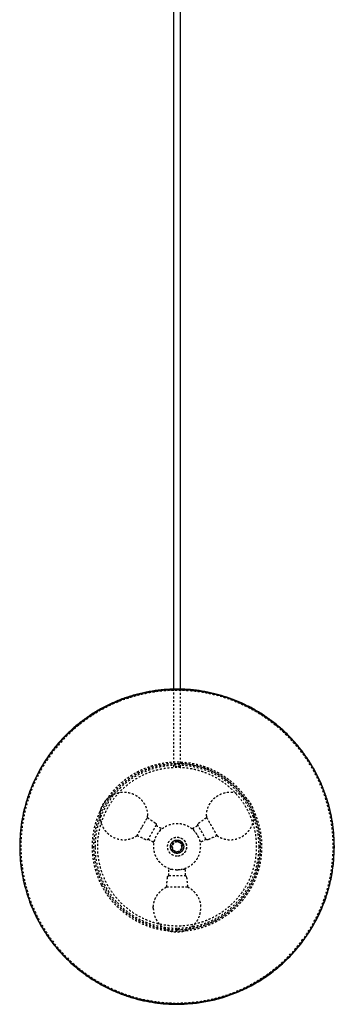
# Model space of a CAD drawing. Header units: millimetres. Extents: x -792 to 4548, y -647 to 5705.
# Tile 43 of 54: x -792 to -461, y 1568 to 2603. Entities that reach past the tile are written whole.
import ezdxf

# ---------------------------------------------------------------- set-up
doc = ezdxf.new("R2010")
doc.units = ezdxf.units.MM
doc.linetypes.add('Hidden', pattern=[4, 2, -2])
doc.layers.add('Make2D$Hidden$Curves', color=7, linetype='Hidden', true_color=0x8c8c8c)
doc.layers.add('Make2D$Visible$Curves', color=7, linetype='Continuous', true_color=0x000000)

msp = doc.modelspace()

# ---------------------------------------------------------------- linework, layer by layer
at = {"layer": 'Make2D$Hidden$Curves', "color": 253, "lineweight": -3, "true_color": 0xa0a0a0}
for points, weights, knots in [([(-626.2, 1898.2), (-462, 1898.2), (-462, 1734), (-462, 1569.8), (-626.2, 1569.8), (-790.5, 1569.8), (-790.5, 1734), (-790.5, 1898.2), (-626.2, 1898.2)], [1, 0.707106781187, 1, 0.707106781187, 1, 0.707106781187, 1, 0.707106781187, 1], [0, 0, 0, 257.972111, 257.972111, 515.944222, 515.944222, 773.916333, 773.916333, 1031.888444, 1031.888444, 1031.888444]), ([(-715.3, 1734), (-715.3, 1770.9), (-689.2, 1797), (-663.1, 1823), (-626.2, 1823), (-589.4, 1823), (-563.3, 1797), (-537.2, 1770.9), (-537.2, 1734)], [1, 0.853553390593, 0.853553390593, 0.853553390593, 1, 0.853553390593, 0.853553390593, 0.853553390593, 1], [0, 0, 0, 73.738476, 73.738476, 147.476953, 147.476953, 221.215429, 221.215429, 294.953905, 294.953905, 294.953905]), ([(-626.2, 1646.5), (-538.7, 1646.5), (-538.7, 1734), (-538.7, 1821.5), (-626.2, 1821.5), (-713.7, 1821.5), (-713.7, 1734), (-713.7, 1646.5), (-626.2, 1646.5)], [1, 0.707106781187, 1, 0.707106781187, 1, 0.707106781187, 1, 0.707106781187, 1], [-549.791898, -549.791898, -549.791898, -412.343923, -412.343923, -274.895949, -274.895949, -137.447974, -137.447974, 0, 0, 0]), ([(-626.2, 1646.6), (-713.7, 1646.6), (-713.7, 1734), (-713.7, 1821.4), (-626.2, 1821.4)], [1, 0.707106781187, 1, 0.707106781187, 1], [-274.636873, -274.636873, -274.636873, -137.318437, -137.318437, 0, 0, 0]), ([(-712.2, 1734), (-712.2, 1819.9), (-626.2, 1819.9), (-540.3, 1819.9), (-540.3, 1734)], [1, 0.707106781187, 1, 0.707106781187, 1], [0, 0, 0, 133.405809, 133.405809, 266.811617, 266.811617, 266.811617]), ([(-626.2, 1821.4), (-538.8, 1821.4), (-538.8, 1734), (-538.8, 1646.6), (-626.2, 1646.6)], [1, 0.707106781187, 1, 0.707106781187, 1], [-549.273747, -549.273747, -549.273747, -411.95531, -411.95531, -274.636873, -274.636873, -274.636873]), ([(-626.2, 1650.6), (-542.8, 1650.6), (-542.8, 1734), (-542.8, 1817.4), (-626.2, 1817.4), (-709.7, 1817.4), (-709.7, 1734), (-709.7, 1650.6), (-626.2, 1650.6)], [1, 0.707106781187, 1, 0.707106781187, 1, 0.707106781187, 1, 0.707106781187, 1], [-524.116784, -524.116784, -524.116784, -393.087588, -393.087588, -262.058392, -262.058392, -131.029196, -131.029196, 0, 0, 0]), ([(-707.2, 1766.3), (-707.2, 1771.1), (-705.5, 1775.5), (-703.5, 1780.3), (-699.9, 1784), (-696.2, 1787.7), (-691.4, 1789.6), (-687, 1791.3), (-682.2, 1791.3), (-677.5, 1791.3), (-673, 1789.6), (-668.2, 1787.7), (-664.6, 1784), (-660.9, 1780.3), (-659, 1775.5), (-657.2, 1771.1), (-657.2, 1766.3)], [1, 0.926776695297, 0.890165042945, 0.853553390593, 0.853553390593, 0.853553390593, 0.890165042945, 0.926776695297, 1, 0.926776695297, 0.890165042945, 0.853553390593, 0.853553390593, 0.853553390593, 0.890165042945, 0.926776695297, 1], [0, 0, 0, 9.530168, 9.530168, 19.877895, 19.877895, 30.225622, 30.225622, 39.75579, 39.75579, 49.285958, 49.285958, 59.633685, 59.633685, 69.981412, 69.981412, 79.51158, 79.51158, 79.51158]), ([(-595.3, 1766.3), (-595.3, 1771.1), (-593.5, 1775.5), (-591.6, 1780.3), (-587.9, 1784), (-584.3, 1787.7), (-579.5, 1789.6), (-575, 1791.3), (-570.3, 1791.3), (-565.5, 1791.3), (-561.1, 1789.6), (-556.3, 1787.7), (-552.6, 1784), (-548.9, 1780.3), (-547, 1775.5), (-545.3, 1771.1), (-545.3, 1766.3)], [1, 0.926776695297, 0.890165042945, 0.853553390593, 0.853553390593, 0.853553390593, 0.890165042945, 0.926776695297, 1, 0.926776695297, 0.890165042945, 0.853553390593, 0.853553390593, 0.853553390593, 0.890165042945, 0.926776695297, 1], [0, 0, 0, 9.530168, 9.530168, 19.877895, 19.877895, 30.225622, 30.225622, 39.75579, 39.75579, 49.285958, 49.285958, 59.633685, 59.633685, 69.981412, 69.981412, 79.51158, 79.51158, 79.51158]), ([(-707.2, 1766.3), (-707.2, 1761.6), (-705.5, 1757.1), (-703.5, 1752.3), (-699.9, 1748.7), (-696.2, 1745), (-691.4, 1743.1), (-687, 1741.3), (-682.2, 1741.3), (-677.5, 1741.3), (-673, 1743.1), (-670.5, 1744.1), (-668.3, 1745.6)], [1, 0.926776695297, 0.890165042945, 0.853553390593, 0.853553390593, 0.853553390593, 0.890165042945, 0.926776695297, 1, 0.926776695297, 0.890165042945, 0.870771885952, 0.861651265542], [0, 0, 0, 9.530168, 9.530168, 19.877895, 19.877895, 30.225622, 30.225622, 39.75579, 39.75579, 49.285958, 49.285958, 54.767139, 54.767139, 54.767139]), ([(-626.2, 1709.5), (-601.7, 1709.5), (-601.7, 1734), (-601.7, 1758.5), (-626.2, 1758.5), (-650.7, 1758.5), (-650.7, 1734), (-650.7, 1709.5), (-626.2, 1709.5)], [1, 0.707106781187, 1, 0.707106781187, 1, 0.707106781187, 1, 0.707106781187, 1], [-153.938203, -153.938203, -153.938203, -115.453653, -115.453653, -76.969102, -76.969102, -38.484551, -38.484551, 0, 0, 0]), ([(-649, 1758.8), (-648.4, 1758.4), (-648.3, 1757.7), (-648, 1756.9), (-648.5, 1756.2)], [0.965654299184, 0.853553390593, 0.853553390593, 0.853553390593, 1], [0.207251, 0.207251, 0.207251, 1.656854, 1.656854, 3.313708, 3.313708, 3.313708]), ([(-604, 1756.2), (-604.4, 1756.9), (-604.2, 1757.7), (-604, 1758.4), (-603.5, 1758.8)], [1, 0.853553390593, 0.853553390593, 0.853553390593, 0.965654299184], [0, 0, 0, 1.656854, 1.656854, 3.106458, 3.106458, 3.106458]), ([(-595.2, 1764.6), (-595.2, 1764.6), (-589.7, 1755.1), (-584.2, 1745.6), (-584.2, 1745.6)], [1, 0.707106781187, 1, 0.707106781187, 1], [-69.119648, -69.119648, -69.119648, -51.839736, -51.839736, -34.559824, -34.559824, -34.559824]), ([(-584.2, 1745.6), (-582, 1744.1), (-579.5, 1743.1), (-575, 1741.3), (-570.3, 1741.3), (-565.5, 1741.3), (-561.1, 1743.1), (-556.3, 1745), (-552.6, 1748.7), (-548.9, 1752.3), (-547, 1757.1), (-545.3, 1761.6), (-545.3, 1766.3)], [0.861651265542, 0.870771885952, 0.890165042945, 0.926776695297, 1, 0.926776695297, 0.890165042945, 0.853553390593, 0.853553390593, 0.853553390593, 0.890165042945, 0.926776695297, 1], [24.744441, 24.744441, 24.744441, 30.225622, 30.225622, 39.75579, 39.75579, 49.285958, 49.285958, 59.633685, 59.633685, 69.981412, 69.981412, 79.51158, 79.51158, 79.51158]), ([(-648.3, 1756.5), (-648.3, 1756.5), (-652.5, 1749.2), (-656.7, 1741.8), (-656.7, 1741.8)], [1, 0.707106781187, 1, 0.707106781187, 1], [13.310201, 13.310201, 13.310201, 26.620402, 26.620402, 39.930603, 39.930603, 39.930603]), ([(-595.7, 1741.8), (-595.7, 1741.8), (-600, 1749.2), (-604.2, 1756.5), (-604.2, 1756.5)], [1, 0.707106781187, 1, 0.707106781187, 1], [13.310201, 13.310201, 13.310201, 26.620402, 26.620402, 39.930603, 39.930603, 39.930603]), ([(-656.6, 1742.2), (-657, 1741.4), (-657.8, 1741.2), (-658.5, 1741), (-659.1, 1741.3)], [1, 0.853553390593, 0.853553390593, 0.853553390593, 0.965654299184], [0, 0, 0, 1.656854, 1.656854, 3.106458, 3.106458, 3.106458]), ([(-626.2, 1724), (-636.2, 1724), (-636.2, 1734), (-636.2, 1744), (-626.2, 1744)], [1, 0.707106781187, 1, 0.707106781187, 1], [0, 0, 0, 15.673254, 15.673254, 31.346507, 31.346507, 31.346507]), ([(-626.2, 1724), (-616.2, 1724), (-616.2, 1734), (-616.2, 1744), (-626.2, 1744), (-636.2, 1744), (-636.2, 1734), (-636.2, 1724), (-626.2, 1724)], [1, 0.707106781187, 1, 0.707106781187, 1, 0.707106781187, 1, 0.707106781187, 1], [-62.832016, -62.832016, -62.832016, -47.124012, -47.124012, -31.416008, -31.416008, -15.708004, -15.708004, 0, 0, 0]), ([(-626.2, 1739.8), (-630.1, 1739.8), (-631.5, 1736.2), (-632.6, 1733.8), (-631.4, 1731.4)], [1, 0.831469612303, 1, 0.877312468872, 0.933254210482], [0, 0, 0, 6.762174, 6.762174, 11.684933, 11.684933, 11.684933]), ([(-626.2, 1739.3), (-621, 1739.3), (-621, 1734), (-621, 1728.8), (-626.2, 1728.8), (-631.5, 1728.8), (-631.5, 1734), (-631.5, 1739.3), (-626.2, 1739.3)], [1, 0.707106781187, 1, 0.707106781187, 1, 0.707106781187, 1, 0.707106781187, 1], [0, 0, 0, 10.482613, 10.482613, 20.965225, 20.965225, 31.447838, 31.447838, 41.93045, 41.93045, 41.93045]), ([(-621.2, 1734), (-621.2, 1737.4), (-624.3, 1738.6), (-627.4, 1739.9), (-629.8, 1737.5), (-632.1, 1735.2), (-630.9, 1732.1), (-629.6, 1729), (-626.2, 1729)], [1, 0.831469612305, 1, 0.831469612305, 1, 0.831469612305, 1, 0.831469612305, 1], [0, 0, 0, 5.890517, 5.890517, 11.781034, 11.781034, 17.671551, 17.671551, 23.562067, 23.562067, 23.562067]), ([(-626.2, 1744), (-616.3, 1744), (-616.3, 1734), (-616.3, 1724), (-626.2, 1724)], [1, 0.707106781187, 1, 0.707106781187, 1], [0, 0, 0, 15.673254, 15.673254, 31.346507, 31.346507, 31.346507]), ([(-593.4, 1741.3), (-594, 1741), (-594.7, 1741.2), (-595.5, 1741.4), (-595.9, 1742.2)], [0.965654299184, 0.853553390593, 0.853553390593, 0.853553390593, 1], [0.207251, 0.207251, 0.207251, 1.656854, 1.656854, 3.313708, 3.313708, 3.313708]), ([(-631.4, 1731.4), (-630.9, 1730.6), (-630.3, 1730), (-627.6, 1727.2), (-624.1, 1728.7), (-620.5, 1730.2), (-620.5, 1734)], [0.933254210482, 0.954157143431, 1, 0.831469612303, 1, 0.831469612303, 1], [11.684933, 11.684933, 11.684933, 13.524349, 13.524349, 20.286523, 20.286523, 27.048697, 27.048697, 27.048697]), ([(-537.2, 1734), (-537.2, 1697.1), (-563.3, 1671.1), (-589.4, 1645), (-626.2, 1645)], [1, 0.853553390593, 0.853553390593, 0.853553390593, 1], [294.953905, 294.953905, 294.953905, 368.692381, 368.692381, 442.430858, 442.430858, 442.430858]), ([(-636.3, 1701.9), (-636.3, 1702.6), (-635.8, 1703.1), (-635.2, 1703.7), (-634.3, 1703.7)], [0.965654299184, 0.853553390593, 0.853553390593, 0.853553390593, 1], [0.207251, 0.207251, 0.207251, 1.656854, 1.656854, 3.313708, 3.313708, 3.313708]), ([(-634.7, 1703.7), (-634.7, 1703.7), (-626.2, 1703.7), (-617.8, 1703.7), (-617.8, 1703.7)], [1, 0.707106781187, 1, 0.707106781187, 1], [13.310201, 13.310201, 13.310201, 26.620402, 26.620402, 39.930603, 39.930603, 39.930603]), ([(-618.1, 1703.7), (-617.3, 1703.7), (-616.7, 1703.1), (-616.2, 1702.6), (-616.2, 1701.9)], [1, 0.853553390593, 0.853553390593, 0.853553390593, 0.965654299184], [0, 0, 0, 1.656854, 1.656854, 3.106458, 3.106458, 3.106458]), ([(-626.2, 1645), (-663.1, 1645), (-689.2, 1671.1), (-699.2, 1681), (-705.6, 1693.6)], [1, 0.853553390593, 0.853553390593, 0.853553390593, 0.874965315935], [442.430858, 442.430858, 442.430858, 516.169334, 516.169334, 544.365, 544.365, 544.365]), ([(-651.2, 1670.9), (-650.9, 1674.9), (-649.5, 1678.6), (-647.6, 1683.4), (-643.9, 1687), (-641, 1690), (-637.2, 1691.8)], [0.976609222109, 0.920674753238, 0.890165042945, 0.853553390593, 0.853553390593, 0.853553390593, 0.877133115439], [1.588361, 1.588361, 1.588361, 9.530168, 9.530168, 19.877895, 19.877895, 28.182226, 28.182226, 28.182226]), ([(-637.2, 1691.8), (-637.2, 1691.8), (-626.2, 1691.8), (-615.2, 1691.8), (-615.2, 1691.8)], [1, 0.707106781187, 1, 0.707106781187, 1], [0, 0, 0, 17.279912, 17.279912, 34.559824, 34.559824, 34.559824]), ([(-615.2, 1691.8), (-611.5, 1690), (-608.6, 1687), (-604.9, 1683.4), (-603, 1678.6), (-601.3, 1674.1), (-601.3, 1669.4)], [0.877133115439, 0.853553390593, 0.853553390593, 0.853553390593, 0.890165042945, 0.926776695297, 1], [51.329353, 51.329353, 51.329353, 59.633685, 59.633685, 69.981412, 69.981412, 79.51158, 79.51158, 79.51158]), ([(-651.2, 1669.4), (-651.2, 1664.6), (-649.5, 1660.2), (-647.6, 1655.4), (-643.9, 1651.7), (-640.3, 1648.1), (-635.4, 1646.1), (-631, 1644.4), (-626.2, 1644.4), (-621.5, 1644.4), (-617.1, 1646.1), (-612.2, 1648.1), (-608.6, 1651.7), (-604.9, 1655.4), (-603, 1660.2), (-601.3, 1664.6), (-601.3, 1669.4)], [1, 0.926776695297, 0.890165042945, 0.853553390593, 0.853553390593, 0.853553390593, 0.890165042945, 0.926776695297, 1, 0.926776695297, 0.890165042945, 0.853553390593, 0.853553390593, 0.853553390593, 0.890165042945, 0.926776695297, 1], [0, 0, 0, 9.530168, 9.530168, 19.877895, 19.877895, 30.225622, 30.225622, 39.75579, 39.75579, 49.285958, 49.285958, 59.633685, 59.633685, 69.981412, 69.981412, 79.51158, 79.51158, 79.51158])]:
    msp.add_rational_spline(points, weights, degree=2, knots=knots, dxfattribs=at)
for points, degree in [([(-629.5, 1817.8), (-629.5, 1858.7), (-629.5, 1899.5)], 2), ([(-623, 1899.5), (-623, 1858.7), (-623, 1817.8)], 2), ([(-657.3, 1764.6), (-653.2, 1761.7), (-649, 1758.8)], 2), ([(-603.5, 1758.8), (-599.3, 1761.7), (-595.2, 1764.6)], 2), ([(-648.3, 1756.5), (-645.5, 1754.9), (-642.7, 1753.3)], 2), ([(-609.8, 1753.3), (-607, 1754.9), (-604.2, 1756.5)], 2), ([(-659.1, 1741.3), (-663.7, 1743.5), (-668.3, 1745.6)], 2), ([(-651.2, 1738.6), (-654, 1740.2), (-656.7, 1741.8)], 2), ([(-595.7, 1741.8), (-598.5, 1740.2), (-601.3, 1738.6)], 2), ([(-584.2, 1745.6), (-588.8, 1743.5), (-593.4, 1741.3)], 2), ([(-634.7, 1703.7), (-634.7, 1706.9), (-634.7, 1710.1)], 2), ([(-626.2, 1709.5), (-627.3, 1709.5), (-628.5, 1709.6), (-629.5, 1709.7)], 3), ([(-617.8, 1710.1), (-617.8, 1706.9), (-617.8, 1703.7)], 2), ([(-637.2, 1691.8), (-636.8, 1696.8), (-636.3, 1701.9)], 2), ([(-616.2, 1701.9), (-615.7, 1696.8), (-615.2, 1691.8)], 2)]:
    msp.add_open_spline(points, degree=degree, dxfattribs=at)
for points, weights in [([(-626.2, 1817.8), (-629.5, 1817.8), (-629.5, 1817.8)], [1, 0.707106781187, 1]), ([(-623, 1817.8), (-623, 1817.8), (-626.2, 1817.8)], [1, 0.707106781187, 1]), ([(-662.8, 1755.1), (-657.3, 1764.6), (-657.3, 1764.6)], [1, 0.707106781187, 1]), ([(-657.3, 1764.6), (-657.2, 1765.5), (-657.2, 1766.3)], [0.973675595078, 0.986186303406, 1]), ([(-595.3, 1766.3), (-595.3, 1765.5), (-595.2, 1764.6)], [1, 0.986186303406, 0.973675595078]), ([(-668.3, 1745.6), (-668.3, 1745.6), (-662.8, 1755.1)], [1, 0.707106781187, 1]), ([(-644.3, 1750.6), (-642.7, 1753.3), (-642.7, 1753.3)], [1, 0.903952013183, 1]), ([(-609.8, 1753.3), (-609.8, 1753.3), (-608.2, 1750.6)], [1, 0.903952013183, 1]), ([(-651.2, 1738.6), (-651.2, 1738.6), (-649.6, 1741.3)], [1, 0.903953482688, 1]), ([(-626.2, 1739.8), (-622.7, 1739.8), (-621.1, 1736.6)], [1, 0.797556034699, 0.874965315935]), ([(-602.9, 1741.3), (-601.3, 1738.6), (-601.3, 1738.6)], [1, 0.903953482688, 1]), ([(-705.6, 1693.6), (-715.3, 1712.6), (-715.3, 1734)], [0.874965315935, 0.909550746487, 1]), ([(-626.2, 1648.1), (-712.2, 1648.1), (-712.2, 1734)], [1, 0.707106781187, 1]), ([(-540.3, 1734), (-540.3, 1648.1), (-626.2, 1648.1)], [1, 0.707106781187, 1]), ([(-626.2, 1729), (-621.2, 1729), (-621.2, 1734)], [1, 0.707106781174, 1]), ([(-621.1, 1736.6), (-620.5, 1735.4), (-620.5, 1734)], [0.874965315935, 0.909550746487, 1]), ([(-631.6, 1710.1), (-634.7, 1710.1), (-634.7, 1710.1)], [1, 0.903958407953, 1]), ([(-617.8, 1710.1), (-617.8, 1710.1), (-620.9, 1710.1)], [1, 0.903958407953, 1]), ([(-651.2, 1669.4), (-651.2, 1670.1), (-651.2, 1670.9)], [1, 0.987796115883, 0.976609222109])]:
    msp.add_rational_spline(points, weights, degree=2, dxfattribs=at)
for points, knots in [([(-648.9, 1743.3), (-648.5, 1744.3), (-648, 1745.3), (-646.9, 1747.2), (-646.3, 1748.1), (-645.6, 1749), (-645.6, 1749), (-645.6, 1749)], [2.508477, 2.508477, 2.508477, 2.508477, 5.892164, 5.892164, 9.275851, 9.275851, 9.276192, 9.276192, 9.276192, 9.276192]), ([(-606.8, 1749), (-606.2, 1748.1), (-605.6, 1747.2), (-604.5, 1745.3), (-604, 1744.3), (-603.6, 1743.3)], [2.508417, 2.508417, 2.508417, 2.508417, 5.892105, 5.892105, 9.275791, 9.275791, 9.275791, 9.275791]), ([(-623, 1709.7), (-623, 1709.7), (-623, 1709.7), (-624, 1709.6), (-625.2, 1709.5), (-626.2, 1709.5)], [2.508656, 2.508656, 2.508656, 2.508656, 2.508678, 2.508678, 5.892364, 5.892364, 5.892364, 5.892364])]:
    msp.add_open_spline(points, degree=3, knots=knots, dxfattribs=at)
at = {"layer": 'Make2D$Visible$Curves', "color": 253, "lineweight": -3, "true_color": 0xa0a0a0}
for points in [[(-629.5, 1899.5), (-629.5, 2464.8), (-629.5, 3030)], [(-623, 3030), (-623, 2464.8), (-623, 1899.5)]]:
    msp.add_open_spline(points, degree=2, dxfattribs=at)
for points, weights, knots in [([(-460.7, 1734), (-460.7, 1844.6), (-562.9, 1886.9), (-665.1, 1929.3), (-743.3, 1851.1), (-821.5, 1772.8), (-779.2, 1670.7), (-736.8, 1568.5), (-626.2, 1568.5)], [1, 0.831469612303, 1, 0.831469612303, 1, 0.831469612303, 1, 0.831469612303, 1], [0, 0, 0, 195.006665, 195.006665, 390.013329, 390.013329, 585.019994, 585.019994, 780.026658, 780.026658, 780.026658]), ([(-626.2, 1569), (-791.3, 1569), (-791.3, 1734), (-791.3, 1899), (-626.2, 1899)], [1, 0.707106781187, 1, 0.707106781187, 1], [0, 0, 0, 259.189839, 259.189839, 518.379679, 518.379679, 518.379679]), ([(-633.2, 1734), (-633.2, 1741), (-626.2, 1741), (-619.2, 1741), (-619.2, 1734)], [1, 0.707106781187, 1, 0.707106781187, 1], [1.570796, 1.570796, 1.570796, 3.141593, 3.141593, 4.712389, 4.712389, 4.712389])]:
    msp.add_rational_spline(points, weights, degree=2, knots=knots, dxfattribs=at)
for points in [[(-626.2, 1899), (-461.2, 1899), (-461.2, 1734)], [(-626.2, 1727), (-633.2, 1727), (-633.2, 1734)], [(-461.2, 1734), (-461.2, 1569), (-626.2, 1569)], [(-626.2, 1568.5), (-460.7, 1568.5), (-460.7, 1734)], [(-619.2, 1734), (-619.2, 1727), (-626.2, 1727)]]:
    msp.add_rational_spline(points, [1, 0.707106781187, 1], degree=2, dxfattribs=at)

doc.saveas('drawing.dxf')
